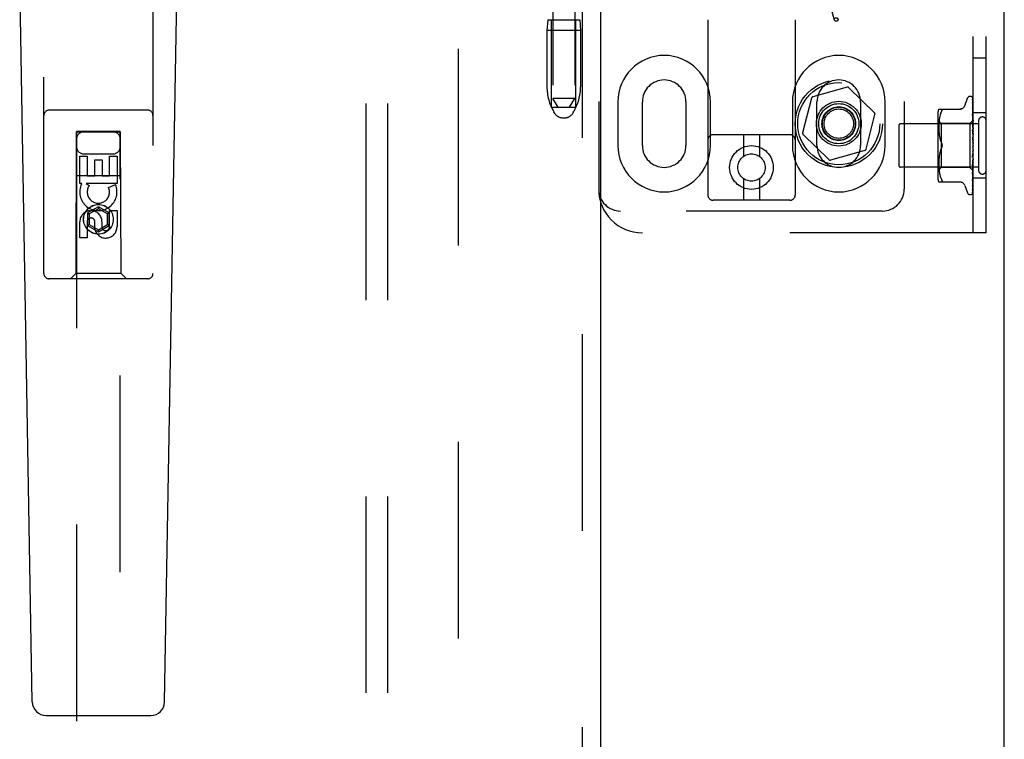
# Model space of a CAD drawing. Header units: inches. Extents: x 0 to 204, y 0 to 132.
# Tile 6 of 118: x 96.59 to 102.23, y 43.81 to 47.93. Entities that reach past the tile are written whole.
import ezdxf

# ---------------------------------------------------------------- set-up
doc = ezdxf.new("R2010")
doc.units = ezdxf.units.IN
doc.header["$LTSCALE"] = 11.243375
doc.header["$MEASUREMENT"] = 0
doc.linetypes.add('HIDDEN', pattern=[0.2, 0.1, -0.1])
doc.layers.get('0').update_dxf_attribs({"linetype": 'CONTINUOUS'})
for name, color, linetype in [('DEFAULT_2', 8, 'HIDDEN'), ('DOOR_ASSEMBLY', 7, 'CONTINUOUS'), ('SUBPANEL', 7, 'CONTINUOUS')]:
    doc.layers.add(name, color=color, linetype=linetype)

msp = doc.modelspace()

# ---------------------------------------------------------------- linework, layer by layer
at = {"color": 3, "linetype": 'Continuous'}
msp.add_line((102.2288, 9.5635), (102.2288, 89.3555), dxfattribs=at)
at = {"layer": 'DEFAULT_2', "color": 8, "linetype": 'HIDDEN'}
for p, q in [((99.1038, 12.9075), (99.1038, 86.0115)), ((100.531, 52.4267), (100.531, 46.9262)), ((101.031, 52.4267), (101.031, 46.9262)), ((102.0498, 46.7095), (102.0498, 52.2095)), ((102.1248, 46.7095), (102.1248, 52.2095)), ((99.906, 51.9595), (99.906, 46.9595)), ((101.656, 51.9595), (101.656, 46.9595)), ((99.6435, 50.9285), (99.6435, 47.4785)), ((99.7685, 50.9285), (99.7685, 47.4785)), ((101.2568, 47.9278), (101.2059, 48.1109)), ((99.6145, 47.9285), (99.6095, 47.8685)), ((99.6145, 47.9285), (99.7975, 47.9285)), ((99.636, 47.4285), (99.636, 47.9285)), ((99.776, 47.4285), (99.776, 47.9285)), ((99.7975, 47.9285), (99.8025, 47.8685)), ((99.8025, 47.8685), (99.6095, 47.8685)), ((99.6095, 47.8685), (99.6095, 47.5461)), ((99.8025, 47.8685), (99.8025, 47.5461)), ((102.1248, 47.7095), (102.0498, 47.7095)), ((101.3293, 47.5427), (101.1319, 47.4876)), ((101.4854, 47.3968), (101.339, 47.5402)), ((99.7685, 47.4785), (99.6435, 47.4785)), ((99.6735, 47.4285), (99.6435, 47.4785)), ((99.7385, 47.4285), (99.7685, 47.4785)), ((101.1249, 47.4804), (101.0739, 47.2819)), ((102.0022, 47.4375), (102.0176, 47.4798)), ((102.0333, 47.4908), (102.0341, 47.4908)), ((102.0471, 47.4812), (102.049, 47.3523)), ((99.636, 47.4285), (99.776, 47.4285)), ((100.0154, 47.4595), (100.0154, 47.2095)), ((100.156, 47.2095), (100.156, 47.4595)), ((100.406, 47.4595), (100.406, 47.2095)), ((100.5466, 47.2095), (100.5466, 47.4595)), ((101.0154, 47.4595), (101.0154, 47.2095)), ((101.156, 47.2095), (101.156, 47.4595)), ((101.406, 47.4595), (101.406, 47.2095)), ((101.5466, 47.2095), (101.5466, 47.4595)), ((101.8533, 47.4179), (101.9825, 47.4179)), ((102.0471, 47.4719), (102.049, 47.3472)), ((102.0471, 47.4702), (102.049, 47.3471)), ((102.0471, 47.4537), (102.0471, 47.4532)), ((102.0471, 47.4532), (102.049, 47.3371)), ((102.0471, 47.4503), (102.049, 47.3369)), ((102.0471, 47.4258), (102.0471, 47.4257)), ((102.0479, 47.4197), (102.0471, 47.4258)), ((102.0471, 47.4257), (102.049, 47.3224)), ((102.0472, 47.4216), (102.0471, 47.4218)), ((102.0471, 47.4218), (102.049, 47.3221)), ((102.0487, 47.4126), (102.0479, 47.4197)), ((99.6549, 47.3928), (99.6494, 47.402)), ((99.6978, 47.3685), (99.7142, 47.3685)), ((99.7571, 47.3928), (99.7626, 47.402)), ((101.4371, 47.1886), (101.4881, 47.3871)), ((101.8477, 47.3891), (101.8477, 47.0299)), ((101.8575, 47.3671), (101.856, 47.3575)), ((101.8595, 47.3766), (101.8575, 47.367)), ((101.862, 47.386), (101.8595, 47.3766)), ((101.8651, 47.3948), (101.862, 47.386)), ((101.8651, 47.3948), (101.8687, 47.4033)), ((101.8709, 47.4085), (101.8716, 47.4106)), ((102.0471, 47.3902), (102.0471, 47.3903)), ((102.0471, 47.3903), (102.049, 47.3036)), ((102.0483, 47.3789), (102.0471, 47.3902)), ((102.0471, 47.3856), (102.049, 47.3032)), ((102.0491, 47.3708), (102.0483, 47.3789)), ((102.0498, 47.3645), (102.0491, 47.3708)), ((102.1248, 47.397), (102.0498, 47.397)), ((101.6248, 47.3235), (101.6248, 47.0955)), ((102.0818, 47.3335), (101.6348, 47.3335)), ((101.8677, 47.3348), (101.8477, 47.3548)), ((101.8536, 47.3307), (101.8533, 47.3222)), ((101.8533, 47.3223), (101.8533, 47.3139)), ((101.8533, 47.314), (101.8533, 47.3054)), ((101.8533, 47.3056), (101.8536, 47.2968)), ((101.8541, 47.3393), (101.8536, 47.3306)), ((101.8549, 47.3482), (101.8541, 47.3392)), ((101.856, 47.3576), (101.8549, 47.3481)), ((102.0308, 47.3348), (101.8677, 47.3348)), ((101.8677, 47.3348), (101.8677, 47.0843)), ((102.0498, 47.3538), (102.0308, 47.3348)), ((102.0308, 47.3348), (102.0308, 47.0843)), ((102.0471, 47.3481), (102.0471, 47.3484)), ((102.0471, 47.3484), (102.049, 47.2814)), ((102.0488, 47.3312), (102.0471, 47.3481)), ((102.0471, 47.3429), (102.049, 47.2809)), ((102.0498, 47.3201), (102.0488, 47.3312)), ((102.049, 47.3524), (102.049, 47.3523)), ((102.049, 47.3523), (102.049, 47.3524)), ((102.0498, 47.3502), (102.049, 47.3473)), ((102.049, 47.3471), (102.049, 47.3473)), ((102.049, 47.3472), (102.049, 47.3471)), ((102.0498, 47.3417), (102.049, 47.3372)), ((102.049, 47.3369), (102.049, 47.3372)), ((102.049, 47.3371), (102.049, 47.3369)), ((102.0498, 47.3333), (102.049, 47.3369)), ((102.0498, 47.3283), (102.049, 47.3225)), ((102.049, 47.3221), (102.049, 47.3225)), ((102.049, 47.3224), (102.049, 47.3221)), ((102.0498, 47.317), (102.049, 47.3221)), ((102.0498, 47.3107), (102.049, 47.3037)), ((102.0818, 47.3515), (102.0818, 47.0675)), ((101.001, 47.2712), (100.561, 47.2712)), ((100.736, 47.2712), (100.736, 47.1474)), ((100.826, 47.2712), (100.826, 47.1474)), ((101.0766, 47.2723), (101.223, 47.1289)), ((101.8536, 47.297), (101.8541, 47.288)), ((101.8541, 47.2882), (101.8549, 47.2789)), ((101.8549, 47.279), (101.856, 47.2696)), ((101.856, 47.2697), (101.8575, 47.2602)), ((101.8575, 47.2603), (101.8595, 47.2508)), ((101.8595, 47.2509), (101.862, 47.2416)), ((102.0471, 47.3012), (102.0471, 47.3014)), ((102.0471, 47.3014), (102.049, 47.2565)), ((102.0471, 47.3011), (102.0498, 47.2716)), ((102.0471, 47.2954), (102.049, 47.2559)), ((102.0471, 47.2509), (102.0498, 47.221)), ((102.049, 47.3032), (102.049, 47.3037)), ((102.049, 47.3036), (102.049, 47.3033)), ((102.0498, 47.2969), (102.049, 47.3033)), ((102.0498, 47.2894), (102.049, 47.2815)), ((102.049, 47.2813), (102.049, 47.2815)), ((102.049, 47.2814), (102.049, 47.281)), ((102.049, 47.2809), (102.049, 47.2813)), ((102.0498, 47.2736), (102.049, 47.281)), ((102.0498, 47.2653), (102.049, 47.2567)), ((102.049, 47.2559), (102.049, 47.2567)), ((102.049, 47.2565), (102.049, 47.2562)), ((102.0498, 47.248), (102.049, 47.2562)), ((101.8619, 47.2416), (101.865, 47.2327)), ((101.865, 47.2327), (101.8687, 47.2241)), ((101.865, 47.1863), (101.8687, 47.1949)), ((102.0472, 47.2444), (102.0482, 47.2363)), ((102.0488, 47.2039), (102.0488, 47.204)), ((102.0489, 47.2041), (102.049, 47.2042)), ((102.0489, 47.2041), (102.0489, 47.2041)), ((102.0498, 47.2391), (102.049, 47.2302)), ((102.0498, 47.2118), (102.049, 47.203)), ((102.049, 47.2042), (102.0491, 47.2043)), ((102.0498, 47.1935), (102.049, 47.2024)), ((102.0498, 47.206), (102.0496, 47.2056)), ((101.4301, 47.1815), (101.2327, 47.1264)), ((101.8549, 47.1402), (101.8541, 47.1309)), ((101.856, 47.1495), (101.8549, 47.14)), ((101.8575, 47.1589), (101.856, 47.1493)), ((101.8595, 47.1683), (101.8575, 47.1588)), ((101.862, 47.1775), (101.8595, 47.1682)), ((102.049, 47.1763), (102.0471, 47.1487)), ((102.049, 47.1758), (102.0471, 47.1425)), ((102.0471, 47.1427), (102.0498, 47.1726)), ((102.049, 47.1504), (102.0471, 47.0994)), ((102.049, 47.1498), (102.0471, 47.0936)), ((102.0471, 47.1425), (102.0471, 47.1427)), ((102.0498, 47.1845), (102.049, 47.176)), ((102.049, 47.1763), (102.049, 47.1754)), ((102.049, 47.1758), (102.049, 47.176)), ((102.0498, 47.1667), (102.049, 47.1754)), ((102.0498, 47.158), (102.049, 47.1502)), ((102.049, 47.1504), (102.049, 47.1497)), ((102.049, 47.1498), (102.049, 47.1502)), ((102.0498, 47.1414), (102.049, 47.1497)), ((102.0818, 47.0855), (101.6348, 47.0855)), ((101.8677, 47.0843), (101.8477, 47.0643)), ((101.8536, 47.1222), (101.8533, 47.1134)), ((101.8533, 47.1136), (101.8533, 47.105)), ((101.8533, 47.1052), (101.8533, 47.0967)), ((101.8533, 47.0969), (101.8536, 47.0884)), ((101.8541, 47.1311), (101.8536, 47.122)), ((101.8536, 47.0885), (101.8541, 47.0798)), ((101.8541, 47.0798), (101.8549, 47.0709)), ((102.0308, 47.0843), (101.8677, 47.0843)), ((102.049, 47.066), (102.0308, 47.0843)), ((102.049, 47.1266), (102.0471, 47.0541)), ((102.049, 47.1262), (102.0471, 47.049)), ((102.0471, 47.0939), (102.0498, 47.1228)), ((102.049, 47.1059), (102.0471, 47.0145)), ((102.049, 47.1056), (102.0471, 47.0101)), ((102.0471, 47.0936), (102.0471, 47.0939)), ((102.049, 47.089), (102.0471, 46.982)), ((102.049, 47.0887), (102.0471, 46.9786)), ((102.0498, 47.1335), (102.049, 47.1265)), ((102.049, 47.1266), (102.049, 47.1261)), ((102.049, 47.1262), (102.049, 47.1265)), ((102.0498, 47.1186), (102.049, 47.1261)), ((102.0498, 47.1116), (102.049, 47.1059)), ((102.049, 47.1059), (102.049, 47.1055)), ((102.049, 47.1056), (102.049, 47.1059)), ((102.0498, 47.099), (102.049, 47.1055)), ((102.0498, 47.0934), (102.049, 47.089)), ((102.049, 47.089), (102.049, 47.0887)), ((102.049, 47.0887), (102.049, 47.089)), ((102.0498, 47.0835), (102.049, 47.0887)), ((101.8549, 47.0709), (101.856, 47.0615)), ((101.856, 47.0615), (101.8575, 47.052)), ((101.8575, 47.052), (101.8595, 47.0424)), ((101.8595, 47.0425), (101.862, 47.033)), ((101.862, 47.0331), (101.8651, 47.0242)), ((101.8651, 47.0242), (101.8687, 47.0158)), ((102.049, 47.0764), (102.0471, 46.9577)), ((102.049, 47.0762), (102.0471, 46.9553)), ((102.049, 47.0687), (102.0471, 46.9413)), ((102.0471, 47.049), (102.0471, 47.0492)), ((102.0483, 47.0207), (102.0491, 47.0283)), ((102.0487, 47.0654), (102.0498, 47.0761)), ((102.0498, 47.0793), (102.049, 47.0764)), ((102.049, 47.0764), (102.049, 47.0762)), ((102.049, 47.0762), (102.049, 47.0764)), ((102.0498, 47.0725), (102.049, 47.0762)), ((102.049, 47.0686), (102.049, 47.0687)), ((102.049, 47.0687), (102.049, 47.0686)), ((102.0498, 47.0653), (102.049, 47.0661)), ((102.049, 47.0661), (102.049, 47.066)), ((102.0491, 47.0283), (102.0498, 47.0343)), ((100.736, 47.02), (100.736, 46.8962)), ((100.826, 47.02), (100.826, 46.8962)), ((101.8533, 47.0012), (101.9825, 47.0012)), ((101.8699, 47.0014), (101.8687, 47.0012)), ((102.0022, 46.9815), (102.0176, 46.9392)), ((102.0471, 47.0101), (102.0471, 47.0102)), ((102.0471, 46.9783), (102.0479, 46.9838)), ((102.0471, 46.982), (102.0471, 46.9817)), ((102.0471, 46.9786), (102.0471, 46.9784)), ((102.0471, 46.9784), (102.0471, 46.9783)), ((102.1248, 47.022), (102.0498, 47.022)), ((102.0333, 46.9283), (102.0341, 46.9283)), ((102.0454, 46.9328), (102.0455, 46.9328)), ((102.0471, 46.9553), (102.047, 46.9546)), ((101.001, 46.8962), (100.561, 46.8962)), ((101.531, 46.8345), (100.031, 46.8345)), ((102.1248, 46.7095), (100.156, 46.7095))]:
    msp.add_line(p, q, dxfattribs=at)
for points in [[(102.0464, 47.4834), (102.0463, 47.4834), (102.0463, 47.4835), (102.0463, 47.4834), (102.0464, 47.4833), (102.0466, 47.483), (102.0467, 47.4826), (102.0469, 47.4821), (102.047, 47.4816), (102.0471, 47.481), (102.0471, 47.4806)], [(102.0464, 47.4839), (102.0466, 47.4835), (102.0468, 47.483), (102.047, 47.4824), (102.0471, 47.4818), (102.0471, 47.4811)], [(102.0498, 47.4741), (102.0494, 47.4757), (102.0489, 47.4773), (102.0485, 47.4789), (102.048, 47.4803), (102.0475, 47.4817), (102.0469, 47.483), (102.0464, 47.4839)], [(102.0498, 47.4773), (102.0497, 47.4775), (102.0494, 47.4782), (102.0491, 47.4788), (102.0488, 47.4794), (102.0485, 47.48), (102.0482, 47.4806), (102.0479, 47.4811), (102.0476, 47.4816), (102.0473, 47.482), (102.0471, 47.4824), (102.0468, 47.4827), (102.0464, 47.4834)], [(102.0498, 47.4797), (102.0494, 47.4807), (102.049, 47.4816), (102.0489, 47.4817)], [(101.8687, 47.4179), (101.8699, 47.4177), (101.8709, 47.4171), (101.8716, 47.4163), (101.872, 47.4153), (101.8721, 47.4139), (101.872, 47.4124), (101.8716, 47.4106)], [(102.002, 47.437), (102.0013, 47.4351), (101.9996, 47.4319), (101.9974, 47.4288), (101.9949, 47.4261), (101.9921, 47.4236), (101.9889, 47.4216), (101.9855, 47.42), (101.982, 47.4188), (101.9783, 47.4181), (101.9746, 47.4179)], [(102.047, 47.4713), (102.047, 47.4714), (102.0469, 47.4716), (102.0469, 47.4716), (102.0469, 47.4715), (102.047, 47.4712), (102.0471, 47.4709), (102.0471, 47.4704), (102.0471, 47.4702)], [(102.047, 47.473), (102.047, 47.4728), (102.0471, 47.4724), (102.0471, 47.4719)], [(102.0498, 47.4592), (102.0495, 47.4609), (102.0491, 47.4632), (102.0487, 47.4654), (102.0482, 47.4676), (102.0478, 47.4696), (102.0473, 47.4717), (102.047, 47.473)], [(102.0473, 47.4708), (102.0471, 47.4712), (102.047, 47.4713)], [(102.0498, 47.4353), (102.0495, 47.4373), (102.0491, 47.4402), (102.0487, 47.4431), (102.0483, 47.446), (102.0479, 47.4489), (102.0474, 47.4517), (102.0471, 47.4537)], [(102.0471, 47.4507), (102.0471, 47.4508), (102.0471, 47.4508), (102.0471, 47.4508), (102.0471, 47.4506), (102.0471, 47.4503)], [(102.0477, 47.4494), (102.0475, 47.4499), (102.0473, 47.4503), (102.0472, 47.4506), (102.0471, 47.4507)], [(102.0498, 47.4154), (102.0495, 47.416), (102.0492, 47.4169), (102.0488, 47.4177), (102.0485, 47.4185), (102.0481, 47.4192), (102.0478, 47.4199), (102.0476, 47.4205), (102.0474, 47.421), (102.0472, 47.4214), (102.0472, 47.4216)], [(102.0498, 47.4656), (102.0497, 47.4658), (102.0494, 47.4665), (102.0491, 47.4672), (102.0489, 47.4678), (102.0486, 47.4684), (102.0483, 47.469), (102.048, 47.4695), (102.0477, 47.47), (102.0473, 47.4708)], [(102.0498, 47.4447), (102.0496, 47.4452), (102.0493, 47.446), (102.0489, 47.4468), (102.0486, 47.4475), (102.0483, 47.4482), (102.0477, 47.4494)], [(101.8709, 47.4085), (101.8699, 47.406), (101.8687, 47.4033)], [(102.0483, 47.3822), (102.048, 47.3829), (102.0477, 47.3835), (102.0475, 47.3841), (102.0473, 47.3846), (102.0472, 47.385), (102.0471, 47.3854), (102.0471, 47.3856)], [(102.0498, 47.3787), (102.0496, 47.3792), (102.0493, 47.38), (102.0489, 47.3807), (102.0483, 47.3822)], [(102.0498, 47.4034), (102.0495, 47.4056), (102.0487, 47.4126)], [(102.0491, 47.3376), (102.0484, 47.3391), (102.048, 47.3398), (102.0477, 47.3405), (102.0475, 47.3412), (102.0473, 47.3418), (102.0472, 47.3424), (102.0471, 47.3428), (102.0471, 47.3429)], [(102.0498, 47.3537), (102.0496, 47.3534), (102.0494, 47.3531), (102.0492, 47.3528), (102.049, 47.3524)], [(102.0498, 47.3534), (102.0495, 47.3531), (102.0493, 47.3528), (102.0491, 47.3526), (102.049, 47.3525), (102.049, 47.3524), (102.049, 47.3524)], [(102.0498, 47.3528), (102.0495, 47.3526), (102.0493, 47.3524), (102.0491, 47.3523), (102.049, 47.3523), (102.049, 47.3523), (102.049, 47.3523)], [(102.0498, 47.352), (102.0496, 47.3521), (102.0494, 47.3522), (102.0492, 47.3523), (102.049, 47.3523)], [(102.0498, 47.3488), (102.0495, 47.3484), (102.0493, 47.3481), (102.0491, 47.3477), (102.049, 47.3475), (102.049, 47.3473), (102.049, 47.3472)], [(102.0498, 47.347), (102.0495, 47.3469), (102.0493, 47.3468), (102.0491, 47.3469), (102.049, 47.3469), (102.049, 47.3471)], [(102.0498, 47.3451), (102.0496, 47.3456), (102.0494, 47.3462), (102.0492, 47.3467), (102.049, 47.3471)], [(102.0498, 47.3392), (102.0495, 47.3387), (102.0493, 47.3383), (102.0491, 47.3379), (102.049, 47.3375), (102.049, 47.3372), (102.049, 47.3371)], [(102.0498, 47.3362), (102.0495, 47.3362), (102.0493, 47.3363), (102.0491, 47.3364), (102.049, 47.3366), (102.049, 47.3369)], [(102.0498, 47.3249), (102.0495, 47.3244), (102.0493, 47.3239), (102.0491, 47.3234), (102.049, 47.3229), (102.049, 47.3225), (102.049, 47.3224)], [(102.0498, 47.3208), (102.0495, 47.321), (102.0493, 47.3212), (102.0491, 47.3214), (102.049, 47.3217), (102.049, 47.3221)], [(102.0498, 47.3065), (102.0495, 47.3059), (102.0493, 47.3053), (102.0491, 47.3048), (102.049, 47.3042), (102.049, 47.3037), (102.049, 47.3036)], [(102.0498, 47.336), (102.0494, 47.3368), (102.0491, 47.3376)], [(102.0498, 47.2889), (102.0497, 47.2891), (102.0494, 47.2897), (102.0491, 47.2903), (102.0487, 47.2909), (102.0484, 47.2915), (102.0481, 47.2921), (102.0478, 47.2928), (102.0475, 47.2935), (102.0473, 47.2942), (102.0472, 47.2948), (102.0471, 47.2954)], [(102.0498, 47.3014), (102.0495, 47.3017), (102.0493, 47.302), (102.0491, 47.3024), (102.049, 47.3028), (102.049, 47.3032)], [(102.0498, 47.2845), (102.0495, 47.2839), (102.0493, 47.2833), (102.0491, 47.2827), (102.049, 47.2821), (102.049, 47.2816), (102.049, 47.2814)], [(102.0498, 47.2787), (102.0495, 47.2791), (102.0493, 47.2794), (102.0491, 47.2798), (102.049, 47.2803), (102.049, 47.2808), (102.049, 47.2809)], [(102.0498, 47.2598), (102.0495, 47.2592), (102.0493, 47.2586), (102.0491, 47.258), (102.049, 47.2574), (102.049, 47.2568), (102.049, 47.2565)], [(102.0498, 47.2535), (102.0495, 47.254), (102.0493, 47.2545), (102.0491, 47.255), (102.049, 47.2555), (102.049, 47.2559)], [(101.8687, 47.1949), (101.865, 47.1864), (101.8619, 47.1774)], [(101.8687, 47.2241), (101.8693, 47.2228), (101.8698, 47.2215), (101.8703, 47.2201), (101.8708, 47.2187)], [(101.8721, 47.2095), (101.872, 47.2119), (101.8717, 47.2143), (101.8713, 47.2168), (101.8706, 47.2193), (101.8697, 47.2217), (101.8687, 47.2241)], [(101.8687, 47.1949), (101.8697, 47.1973), (101.8706, 47.1997), (101.8713, 47.2022), (101.8717, 47.2047), (101.872, 47.2071), (101.8721, 47.2095)], [(101.8707, 47.2), (101.8701, 47.1982), (101.8694, 47.1965), (101.8687, 47.1949)], [(101.8712, 47.2172), (101.8715, 47.2156), (101.8718, 47.2141), (101.872, 47.2125), (101.8721, 47.211), (101.8721, 47.2095)], [(101.8721, 47.2095), (101.8721, 47.2076), (101.8719, 47.2057), (101.8716, 47.2038), (101.8712, 47.2018)], [(102.0482, 47.2032), (102.048, 47.2029), (102.0478, 47.2025), (102.0476, 47.202), (102.0474, 47.2015), (102.0472, 47.2009), (102.0472, 47.2003), (102.0471, 47.1997), (102.0471, 47.1992)], [(102.0498, 47.2391), (102.0497, 47.2393), (102.0494, 47.2396), (102.0492, 47.24), (102.0489, 47.2404), (102.0487, 47.2408), (102.0484, 47.2412), (102.0481, 47.2417), (102.0478, 47.2422), (102.0476, 47.2428), (102.0474, 47.2434), (102.0472, 47.2441), (102.0472, 47.2445)], [(102.0482, 47.2363), (102.0488, 47.2312), (102.049, 47.229)], [(102.0496, 47.2056), (102.0494, 47.2052), (102.0491, 47.2048), (102.0489, 47.2043), (102.0487, 47.2039), (102.0484, 47.2035), (102.0482, 47.2032)], [(102.049, 47.2042), (102.049, 47.2042), (102.0489, 47.2041), (102.0488, 47.204), (102.0486, 47.2038), (102.0484, 47.2035), (102.0482, 47.2032)], [(102.0482, 47.2032), (102.0483, 47.2033), (102.0483, 47.2034), (102.0484, 47.2035), (102.0485, 47.2036)], [(102.0486, 47.2037), (102.0486, 47.2038), (102.0487, 47.2039)], [(102.0498, 47.2333), (102.0495, 47.2328), (102.0493, 47.2321), (102.0491, 47.2315), (102.049, 47.2309), (102.049, 47.2303), (102.049, 47.2297)], [(102.049, 47.229), (102.049, 47.2296), (102.049, 47.2302)], [(102.0498, 47.2267), (102.0495, 47.2273), (102.0493, 47.2278), (102.0491, 47.2284), (102.049, 47.229)], [(102.0496, 47.2056), (102.0495, 47.2054), (102.0493, 47.2049), (102.0491, 47.2043), (102.049, 47.2037), (102.049, 47.203), (102.049, 47.2024)], [(102.0498, 47.1993), (102.0495, 47.1999), (102.0493, 47.2005), (102.0491, 47.2011), (102.049, 47.2017), (102.049, 47.2023), (102.049, 47.203)], [(102.0491, 47.2043), (102.0491, 47.2044), (102.0492, 47.2045), (102.0493, 47.2046), (102.0494, 47.2047), (102.0496, 47.2049), (102.0497, 47.2051), (102.0498, 47.2052)], [(102.0471, 47.1487), (102.0471, 47.1488), (102.0472, 47.1495), (102.0474, 47.1501), (102.0476, 47.1508), (102.0479, 47.1514), (102.0482, 47.152), (102.0484, 47.1526), (102.0487, 47.1531), (102.0493, 47.1541)], [(102.0498, 47.1788), (102.0495, 47.1783), (102.0493, 47.1778), (102.0491, 47.1772), (102.049, 47.1766), (102.049, 47.1763)], [(102.0498, 47.1723), (102.0495, 47.1729), (102.0493, 47.1735), (102.0491, 47.1741), (102.049, 47.1748), (102.049, 47.1754), (102.049, 47.1758)], [(102.0498, 47.1527), (102.0495, 47.1522), (102.0493, 47.1518), (102.0491, 47.1513), (102.049, 47.1508), (102.049, 47.1504)], [(102.0498, 47.1466), (102.0495, 47.1472), (102.0493, 47.1478), (102.0491, 47.1484), (102.049, 47.149), (102.049, 47.1496), (102.049, 47.1498)], [(102.0493, 47.1541), (102.0496, 47.1546), (102.0498, 47.1549)], [(102.0471, 47.0993), (102.0471, 47.0995), (102.0472, 47.1), (102.0473, 47.1007), (102.0475, 47.1014), (102.0478, 47.1021), (102.0481, 47.1028), (102.0485, 47.1035)], [(102.0485, 47.1035), (102.0491, 47.1048), (102.0495, 47.1055), (102.0498, 47.1062)], [(102.0498, 47.1286), (102.0495, 47.1283), (102.0493, 47.1279), (102.0491, 47.1275), (102.049, 47.1271), (102.049, 47.1266)], [(102.0498, 47.1232), (102.0495, 47.1238), (102.0493, 47.1244), (102.0491, 47.1249), (102.049, 47.1255), (102.049, 47.126), (102.049, 47.1262)], [(102.0498, 47.1075), (102.0495, 47.1073), (102.0493, 47.107), (102.0491, 47.1067), (102.049, 47.1063), (102.049, 47.1059)], [(102.0498, 47.1028), (102.0495, 47.1034), (102.0493, 47.104), (102.0491, 47.1045), (102.049, 47.105), (102.049, 47.1055), (102.049, 47.1056)], [(102.0498, 47.09), (102.0495, 47.0899), (102.0493, 47.0898), (102.0491, 47.0896), (102.049, 47.0893), (102.049, 47.089)], [(102.0498, 47.0864), (102.0495, 47.0869), (102.0493, 47.0874), (102.0491, 47.0879), (102.049, 47.0883), (102.049, 47.0886), (102.049, 47.0887)], [(102.049, 47.0661), (102.0471, 46.9369), (102.0471, 46.9365), (102.0471, 46.9361), (102.047, 46.9358), (102.0469, 46.9354), (102.0468, 46.935), (102.0467, 46.9347), (102.0465, 46.9344), (102.0464, 46.9341), (102.0462, 46.9338), (102.046, 46.9335), (102.0459, 46.9333), (102.0457, 46.9331), (102.0456, 46.9329), (102.0455, 46.9328), (102.0454, 46.9328), (102.0454, 46.9328)], [(102.0471, 47.0492), (102.0475, 47.0523), (102.0487, 47.0654)], [(102.0471, 47.0541), (102.0471, 47.0544), (102.0472, 47.0549), (102.0474, 47.0555), (102.0476, 47.0561), (102.0479, 47.0569), (102.0482, 47.0576)], [(102.0482, 47.0576), (102.049, 47.0592), (102.0493, 47.06), (102.0497, 47.0609), (102.0498, 47.061)], [(102.0498, 47.0769), (102.0495, 47.0769), (102.0493, 47.0769), (102.0491, 47.0768), (102.049, 47.0767), (102.049, 47.0764)], [(102.0498, 47.0744), (102.0495, 47.0749), (102.0493, 47.0753), (102.0491, 47.0756), (102.049, 47.0759), (102.049, 47.0762), (102.049, 47.0762)], [(102.0498, 47.0699), (102.0496, 47.0695), (102.0494, 47.0692), (102.0492, 47.0689), (102.049, 47.0687)], [(102.0498, 47.0685), (102.0495, 47.0687), (102.0493, 47.0688), (102.0491, 47.0688), (102.049, 47.0688), (102.049, 47.0687)], [(102.0498, 47.0673), (102.0495, 47.0676), (102.0493, 47.068), (102.0491, 47.0682), (102.049, 47.0684), (102.049, 47.0686), (102.049, 47.0686)], [(102.0498, 47.0664), (102.0496, 47.0669), (102.0494, 47.0674), (102.0492, 47.068), (102.049, 47.0686)], [(102.0498, 47.0656), (102.0496, 47.0656), (102.0494, 47.0657), (102.0492, 47.0659), (102.049, 47.066)], [(101.8687, 47.0158), (101.8699, 47.013), (101.8709, 47.0106), (101.8716, 47.0085), (101.872, 47.0067), (101.8721, 47.0051), (101.872, 47.0038)], [(101.8699, 47.0014), (101.8709, 47.0019), (101.8716, 47.0027), (101.872, 47.0038)], [(101.9746, 47.0012), (101.9783, 47.001), (101.982, 47.0003), (101.9855, 46.9991), (101.9889, 46.9975), (101.9921, 46.9954), (101.9949, 46.993), (101.9974, 46.9902), (101.9996, 46.9872), (102.0013, 46.9839), (102.002, 46.982)], [(102.047, 46.9546), (102.0474, 46.9563), (102.0478, 46.9587), (102.0483, 46.9612), (102.0487, 46.9637), (102.0491, 46.9663), (102.0495, 46.9689), (102.0498, 46.9707)], [(102.0471, 47.0102), (102.0474, 47.013), (102.0483, 47.0207)], [(102.0471, 47.0145), (102.0471, 47.0146), (102.0472, 47.0148), (102.0473, 47.0152), (102.0474, 47.0156), (102.0476, 47.0162), (102.0479, 47.0168), (102.0482, 47.0175), (102.0489, 47.019)], [(102.0471, 46.9818), (102.0471, 46.9818), (102.0472, 46.982), (102.0473, 46.9823), (102.0475, 46.9828), (102.0477, 46.9833), (102.048, 46.9839), (102.0483, 46.9846), (102.0486, 46.9853), (102.049, 46.9861), (102.0494, 46.9869), (102.0497, 46.9878), (102.0498, 46.988)], [(102.0479, 46.9838), (102.0483, 46.987), (102.0487, 46.9902), (102.0491, 46.9934), (102.0495, 46.9967), (102.0498, 46.9987)], [(102.0489, 47.019), (102.0492, 47.0198), (102.0496, 47.0206), (102.0498, 47.0212)], [(102.0453, 46.9326), (102.0461, 46.9335), (102.047, 46.9346), (102.0477, 46.9357), (102.0483, 46.9369), (102.0488, 46.9381), (102.0493, 46.9395), (102.0498, 46.941)], [(102.0455, 46.9328), (102.0456, 46.933), (102.0458, 46.9331)], [(102.0458, 46.9331), (102.0459, 46.9333), (102.046, 46.9334), (102.0462, 46.9335), (102.0463, 46.9337), (102.0465, 46.9339), (102.0466, 46.9341), (102.0468, 46.9343), (102.047, 46.9345), (102.0471, 46.9347), (102.0473, 46.9349), (102.0475, 46.9352), (102.0477, 46.9354), (102.0479, 46.9357), (102.048, 46.936), (102.0482, 46.9363), (102.0484, 46.9366), (102.0486, 46.9369), (102.0487, 46.9372), (102.0489, 46.9375), (102.0491, 46.9378), (102.0492, 46.9382), (102.0494, 46.9385), (102.0495, 46.9389), (102.0497, 46.9392), (102.0498, 46.9395)], [(102.0471, 46.9425), (102.0471, 46.9421), (102.047, 46.9415), (102.0469, 46.9411), (102.0468, 46.9407), (102.0467, 46.9405), (102.0467, 46.9404)], [(102.0467, 46.9404), (102.0467, 46.9404), (102.0467, 46.9404), (102.0468, 46.9406), (102.0469, 46.9408), (102.0474, 46.9416)], [(102.0468, 46.9396), (102.0472, 46.9407), (102.0477, 46.9423), (102.0482, 46.944), (102.0486, 46.9458), (102.049, 46.9477), (102.0494, 46.9496), (102.0498, 46.9513)], [(102.0471, 46.9413), (102.0471, 46.9407), (102.047, 46.9401), (102.0468, 46.9396), (102.0468, 46.9396)], [(102.047, 46.9569), (102.047, 46.9568), (102.047, 46.9568), (102.047, 46.9568), (102.0471, 46.957), (102.0473, 46.9574), (102.0475, 46.9578), (102.048, 46.9588)], [(102.0471, 46.9577), (102.0471, 46.9573), (102.0471, 46.957), (102.047, 46.9569)], [(102.0474, 46.9416), (102.0477, 46.9421), (102.048, 46.9426), (102.0483, 46.9432), (102.0486, 46.9438), (102.049, 46.9444), (102.0493, 46.9451), (102.0495, 46.9458), (102.0498, 46.9464)], [(102.048, 46.9588), (102.0483, 46.9594), (102.0486, 46.96), (102.0489, 46.9607), (102.0492, 46.9614), (102.0495, 46.9621), (102.0498, 46.9628)]]:
    msp.add_lwpolyline(points, dxfattribs=at)
for centre, radius in [((101.2665, 47.9305), 0.01), ((101.281, 47.3345), 0.25), ((101.281, 47.3345), 0.235), ((101.281, 47.3345), 0.128), ((101.281, 47.3345), 0.115), ((101.281, 47.3345), 0.0965), ((101.281, 47.3345), 0.095), ((101.281, 47.3345), 0.094), ((101.281, 47.3345), 0.084), ((100.781, 47.0837), 0.125), ((100.781, 47.0837), 0.078)]:
    msp.add_circle(centre, radius, dxfattribs=at)
for centre, radius, start, end in [((100.281, 47.4595), 0.2656, 0, 180), ((101.281, 47.4595), 0.2656, 0, 180), ((99.8895, 47.5461), 0.28, 180, 210.9637), ((99.5225, 47.5461), 0.28, 329.0363, 360), ((100.281, 47.4595), 0.125, 0, 180), ((101.281, 47.4595), 0.125, 0, 180), ((101.332, 47.533), 0.01, 45.598, 105.5937), ((101.1346, 47.4779), 0.01, 105.5983, 165.5941), ((102.0333, 47.4741), 0.0167, 90, 160), ((102.0341, 47.4741), 0.0167, 27.1488, 90), ((101.9253, 47.3891), 0.0776, 157.9239, 180), ((99.6978, 47.4185), 0.05, 210.9637, 270), ((99.7142, 47.4185), 0.05, 270, 329.0363), ((101.4784, 47.3896), 0.01, 345.5987, 45.5935), ((102.1033, 47.3515), 0.0215, 0, 180), ((101.6348, 47.3235), 0.01, 90, 180), ((100.561, 47.2412), 0.03, 90, 180), ((101.001, 47.2412), 0.03, 0, 90), ((101.0836, 47.2794), 0.01, 165.5987, 225.5935), ((100.281, 47.2095), 0.2656, 180, 360), ((100.281, 47.2095), 0.125, 180, 360), ((101.281, 47.2095), 0.2656, 180, 360), ((101.281, 47.2095), 0.125, 180, 360), ((101.4274, 47.1911), 0.01, 285.5983, 345.5941), ((101.23, 47.136), 0.01, 225.598, 285.5937), ((101.6348, 47.0955), 0.01, 180, 270), ((101.9253, 47.0299), 0.0776, 180, 202.0761), ((102.1033, 47.0675), 0.0215, 180, 360), ((100.156, 46.9595), 0.25, 180, 270), ((100.031, 46.9595), 0.125, 180, 270), ((100.561, 46.9262), 0.03, 180, 270), ((101.001, 46.9262), 0.03, 270, 360), ((101.531, 46.9595), 0.125, 270, 360), ((102.0333, 46.9449), 0.0167, 200, 270), ((102.0341, 46.9449), 0.0167, 270, 312.2353)]:
    msp.add_arc(centre, radius, start, end, dxfattribs=at)
at = {"layer": 'DOOR_ASSEMBLY', "color": 8, "linetype": 'HIDDEN'}
for p, q in [((99.8123, 86.6055), (99.8123, 12.3135)), ((96.7288, 46.477), (96.7288, 48.3345)), ((97.3538, 48.3345), (97.3538, 46.477)), ((97.3238, 47.412), (96.7588, 47.412)), ((96.9148, 47.287), (96.9113, 46.477)), ((96.9148, 47.287), (97.1678, 47.287)), ((97.1663, 47.2888), (96.9163, 47.2888)), ((96.9163, 47.2888), (96.9163, 13.287)), ((97.1663, 47.2856), (96.9163, 47.2856)), ((97.1663, 13.287), (97.1663, 47.2888)), ((97.1713, 46.477), (97.1678, 47.287)), ((96.9347, 47.1492), (96.9771, 47.1492)), ((96.9347, 46.993), (96.9347, 47.1492)), ((96.9563, 47.162), (97.1263, 47.162)), ((96.9771, 47.1492), (96.9771, 47.0356)), ((97.1055, 47.1492), (97.1479, 47.1492)), ((97.1055, 47.0356), (97.1055, 47.1492)), ((97.1479, 47.1492), (97.1479, 46.993)), ((97.0206, 47.1279), (97.063, 47.1279)), ((97.0206, 47.0356), (97.0206, 47.1279)), ((97.063, 47.1279), (97.063, 47.0356)), ((96.9137, 47.037), (97.1688, 47.037)), ((96.9771, 47.0356), (97.0206, 47.0356)), ((97.063, 47.0356), (97.1055, 47.0356)), ((96.947, 46.993), (96.9347, 46.993)), ((96.9452, 46.9895), (96.947, 46.993)), ((97.1479, 46.993), (96.9703, 46.993)), ((96.9703, 46.993), (96.9889, 46.98)), ((97.0998, 46.9687), (97.1389, 46.9856)), ((97.0413, 46.8595), (96.9788, 46.8234)), ((97.1038, 46.8234), (97.0413, 46.8595)), ((97.0413, 46.8595), (97.0413, 46.848)), ((96.9788, 46.8234), (96.9888, 46.8176)), ((96.9788, 46.8234), (96.9788, 46.7512)), ((97.0413, 46.848), (96.9888, 46.8176)), ((96.9888, 46.8176), (96.9888, 46.757)), ((97.0938, 46.8176), (97.0413, 46.848)), ((97.1038, 46.8234), (97.0938, 46.8176)), ((97.0938, 46.757), (97.0938, 46.8176)), ((97.1038, 46.7512), (97.1038, 46.8234)), ((97.1055, 46.8368), (97.1479, 46.8368)), ((97.1055, 46.7443), (97.1055, 46.8368)), ((97.1479, 46.8368), (97.1479, 46.7443)), ((96.9347, 46.6805), (96.9347, 46.7729)), ((96.9771, 46.7729), (96.9771, 46.6805)), ((96.9788, 46.7512), (96.9888, 46.757)), ((96.9788, 46.7512), (97.0413, 46.7152)), ((96.9888, 46.757), (97.0413, 46.7267)), ((97.0206, 46.7305), (97.0206, 46.7768)), ((97.0413, 46.7267), (97.0938, 46.757)), ((97.0413, 46.7152), (97.1038, 46.7512)), ((97.0616, 46.7729), (97.0616, 46.7444)), ((97.1038, 46.7512), (97.0938, 46.757)), ((97.0413, 46.7152), (97.0413, 46.7267)), ((96.9771, 46.6805), (96.9347, 46.6805)), ((96.9113, 46.477), (96.8813, 46.447)), ((97.1713, 46.477), (96.9113, 46.477)), ((97.1713, 46.477), (97.2013, 46.447)), ((97.3238, 46.447), (96.7588, 46.447))]:
    msp.add_line(p, q, dxfattribs=at)
at = {"layer": 'DOOR_ASSEMBLY', "color": 3, "linetype": 'Continuous'}
msp.add_line((99.9163, 86.6055), (99.9163, 12.3135), dxfattribs=at)
at = {"layer": 'DOOR_ASSEMBLY', "color": 7, "linetype": 'Continuous'}
for p, q in [((96.6627, 44.0251), (96.5905, 48.1644)), ((97.4198, 44.0251), (97.492, 48.1644)), ((96.7415, 43.9477), (97.341, 43.9477))]:
    msp.add_line(p, q, dxfattribs=at)
at = {"layer": 'DOOR_ASSEMBLY', "color": 8, "linetype": 'HIDDEN'}
for radius in [0.085, 0.0845]:
    msp.add_circle((97.0413, 46.787), radius, dxfattribs=at)
for centre, radius, start, end in [((96.7588, 47.382), 0.03, 90, 180), ((97.3238, 47.382), 0.03, 0, 90), ((96.9563, 47.247), 0.04, 90, 180), ((97.1263, 47.247), 0.04, 0, 90), ((96.9563, 47.202), 0.04, 180, 270), ((97.1263, 47.202), 0.04, 270, 360), ((97.0411, 46.9433), 0.1065, 154.2636, 23.4027), ((97.0411, 46.9433), 0.0639, 144.8895, 23.4026), ((96.9981, 46.7729), 0.0635, 0, 180), ((96.9991, 46.7729), 0.0219, 10.307, 180), ((97.0835, 46.7443), 0.0644, 192.2995, 0.0775), ((97.0835, 46.7443), 0.0219, 179.9011, 360), ((96.7588, 46.477), 0.03, 180, 270), ((97.3238, 46.477), 0.03, 270, 360)]:
    msp.add_arc(centre, radius, start, end, dxfattribs=at)
at = {"layer": 'DOOR_ASSEMBLY', "color": 7, "linetype": 'Continuous'}
for centre, start, end in [((96.7415, 44.0265), 181, 270), ((97.341, 44.0265), 270, 359)]:
    msp.add_arc(centre, 0.0787, start, end, dxfattribs=at)
at = {"layer": 'SUBPANEL', "color": 8, "linetype": 'HIDDEN'}
for p, q in [((98.5725, 83.4283), (98.5725, 15.4908)), ((98.6975, 83.4283), (98.6975, 15.4908))]:
    msp.add_line(p, q, dxfattribs=at)

doc.saveas('drawing.dxf')
